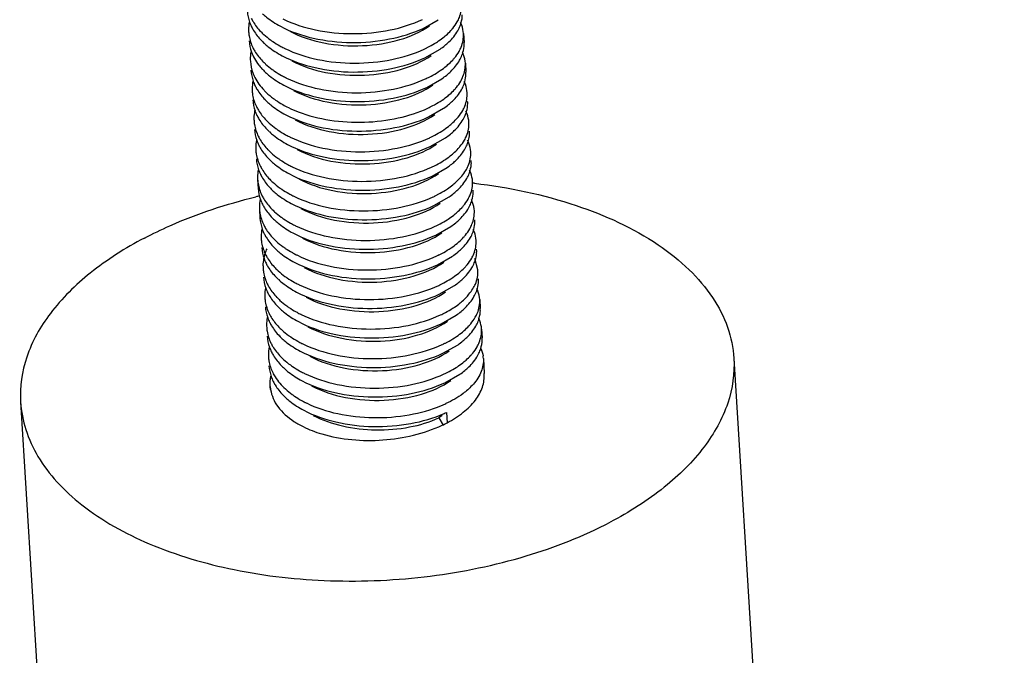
# Model space of a CAD drawing. Header units: millimetres. Extents: x -43833 to -38083, y -3638 to -2112.
# Tile 41 of 114: x -42611 to -42597, y -3265 to -3256. Entities that reach past the tile are written whole.
import ezdxf

# ---------------------------------------------------------------- set-up
doc = ezdxf.new("R2010")
doc.units = ezdxf.units.MM
doc.layers.add('02___PRT_ALL_AXES', color=7, linetype='Continuous')

msp = doc.modelspace()

# ---------------------------------------------------------------- linework, layer by layer
at = {"color": 7, "linetype": 'Continuous'}
for p, q in [((-42605.464, -3256.505), (-42605.251, -3256.384)), ((-42605.438, -3256.918), (-42605.226, -3256.797)), ((-42605.413, -3257.332), (-42605.201, -3257.211)), ((-42605.388, -3257.745), (-42605.176, -3257.624)), ((-42605.363, -3258.159), (-42605.15, -3258.038)), ((-42605.337, -3258.572), (-42605.125, -3258.451)), ((-42605.312, -3258.986), (-42605.1, -3258.865)), ((-42605.287, -3259.399), (-42605.075, -3259.278)), ((-42605.262, -3259.813), (-42605.05, -3259.692)), ((-42604.696, -3259.886), (-42604.74, -3259.724)), ((-42605.237, -3260.226), (-42605.024, -3260.105)), ((-42605.211, -3260.639), (-42604.999, -3260.518)), ((-42605.186, -3261.053), (-42604.974, -3260.932)), ((-42605.161, -3261.466), (-42604.949, -3261.345)), ((-42607.597, -3261.56), (-42607.602, -3261.516)), ((-42607.601, -3261.518), (-42607.597, -3261.56)), ((-42605.198, -3261.925), (-42605.241, -3261.955)), ((-42605.241, -3261.955), (-42605.183, -3262.057)), ((-42605.136, -3261.88), (-42605.127, -3262.025))]:
    msp.add_line(p, q, dxfattribs=at)
for centre, radius, start, end in [((-42607.342, -3256.522), 0.563, 169.2098, 179.8921), ((-42607.312, -3256.213), 0.614, 199.5322, 206.267), ((-42605.381, -3256.3), 0.468, 338.8921, 344.5079), ((-42607.36, -3256.521), 0.545, 179.9664, 183.5039), ((-42607.06, -3255.898), 0.938, 224.0385, 227.5747), ((-42607.051, -3256.021), 0.94, 224.2107, 227.5724), ((-42605.288, -3256.727), 0.398, 359.3671, 3.5053), ((-42607.309, -3256.937), 0.572, 169.4957, 172.4184), ((-42606.747, -3255.457), 1.481, 240.8793, 243.2595), ((-42606.718, -3255.399), 1.545, 243.2477, 243.8842), ((-42606.123, -3255.34), 1.604, 294.9713, 296.2868), ((-42605.85, -3255.902), 1.091, 304.8814, 309.4373), ((-42605.356, -3256.714), 0.468, 338.8921, 344.5079), ((-42607.325, -3256.935), 0.556, 172.4126, 183.4638), ((-42607.035, -3256.311), 0.938, 224.0385, 227.5747), ((-42607.112, -3256.515), 0.822, 217.7594, 222.4132), ((-42607.074, -3256.48), 0.873, 222.3794, 223.5554), ((-42607.037, -3256.444), 0.926, 223.5788, 226.9794), ((-42605.262, -3257.141), 0.398, 359.3671, 3.5053), ((-42607.292, -3257.349), 0.563, 169.2098, 179.8921), ((-42607.262, -3257.04), 0.614, 199.5322, 206.267), ((-42606.722, -3255.87), 1.481, 240.8793, 243.2595), ((-42606.693, -3255.813), 1.545, 243.2477, 243.8842), ((-42606.098, -3255.753), 1.604, 294.9713, 296.2868), ((-42605.825, -3256.316), 1.091, 304.8814, 309.4373), ((-42605.33, -3257.127), 0.468, 338.8921, 344.5079), ((-42607.31, -3257.348), 0.545, 179.9664, 183.5039), ((-42607.001, -3256.848), 0.94, 224.2107, 227.5724), ((-42605.237, -3257.554), 0.398, 359.3671, 3.5053), ((-42607.267, -3257.762), 0.563, 169.2098, 179.8921), ((-42607.237, -3257.454), 0.614, 199.5322, 206.267), ((-42606.695, -3256.279), 1.486, 240.4519, 243.9259), ((-42606.602, -3256.087), 1.699, 243.9595, 249.0228), ((-42606.073, -3256.167), 1.604, 294.9713, 296.2868), ((-42605.799, -3256.729), 1.091, 304.8814, 309.4373), ((-42605.305, -3257.541), 0.468, 338.8921, 344.5079), ((-42607.285, -3257.762), 0.545, 179.9664, 183.5039), ((-42606.985, -3257.138), 0.938, 224.0385, 227.5747), ((-42606.976, -3257.261), 0.94, 224.2107, 227.5724), ((-42605.214, -3257.968), 0.401, 356.5866, 3.5012), ((-42607.242, -3258.176), 0.563, 169.2098, 179.8921), ((-42607.211, -3257.867), 0.614, 199.5322, 206.267), ((-42606.672, -3256.697), 1.481, 240.8793, 243.2595), ((-42606.642, -3256.64), 1.545, 243.2477, 243.8842), ((-42606.048, -3256.58), 1.604, 294.9713, 296.2868), ((-42605.774, -3257.143), 1.091, 304.8814, 309.4373), ((-42605.282, -3257.953), 0.47, 337.501, 345.3365), ((-42607.259, -3258.175), 0.545, 179.9664, 183.5039), ((-42606.959, -3257.552), 0.938, 224.0385, 227.5747), ((-42606.95, -3257.675), 0.94, 224.2107, 227.5724), ((-42605.187, -3258.381), 0.398, 359.3671, 3.5053), ((-42607.216, -3258.589), 0.563, 169.2098, 179.8921), ((-42607.186, -3258.281), 0.614, 199.5322, 206.267), ((-42606.647, -3257.111), 1.481, 240.8793, 243.2595), ((-42606.617, -3257.053), 1.545, 243.2477, 243.8842), ((-42606.022, -3256.994), 1.604, 294.9713, 296.2868), ((-42605.754, -3257.549), 1.099, 304.8943, 308.9497), ((-42605.255, -3258.368), 0.468, 338.8921, 344.5079), ((-42607.234, -3258.589), 0.545, 179.9664, 183.5039), ((-42606.934, -3257.965), 0.938, 224.0385, 227.5747), ((-42606.925, -3258.088), 0.94, 224.2107, 227.5724), ((-42605.161, -3258.794), 0.398, 359.3671, 3.5053), ((-42607.191, -3259.003), 0.563, 169.2098, 179.8921), ((-42607.161, -3258.694), 0.614, 199.5322, 206.267), ((-42606.621, -3257.524), 1.481, 240.8793, 243.2595), ((-42606.592, -3257.467), 1.545, 243.2477, 243.8842), ((-42605.997, -3257.407), 1.605, 294.9712, 296.301), ((-42605.724, -3257.97), 1.091, 304.8814, 309.4373), ((-42605.23, -3258.781), 0.468, 338.8921, 344.5079), ((-42607.209, -3259.002), 0.545, 179.9664, 183.5039), ((-42606.909, -3258.379), 0.938, 224.0385, 227.5747), ((-42606.9, -3258.501), 0.94, 224.2107, 227.5724), ((-42605.136, -3259.208), 0.398, 359.3671, 3.5053), ((-42607.166, -3259.416), 0.563, 169.2098, 179.8921), ((-42607.136, -3259.108), 0.614, 199.5322, 206.267), ((-42606.596, -3257.937), 1.481, 240.8793, 243.2595), ((-42606.567, -3257.88), 1.545, 243.2477, 243.8842), ((-42605.972, -3257.821), 1.604, 294.9713, 296.2868), ((-42605.699, -3258.383), 1.091, 304.8814, 309.4373), ((-42605.204, -3259.194), 0.468, 338.8921, 344.5079), ((-42607.184, -3259.416), 0.545, 179.9664, 183.5039), ((-42606.884, -3258.792), 0.938, 224.0385, 227.5747), ((-42606.875, -3258.915), 0.94, 224.2107, 227.5724), ((-42605.114, -3259.622), 0.401, 356.614, 3.5234), ((-42607.141, -3259.83), 0.563, 169.2098, 179.8921), ((-42607.11, -3259.521), 0.614, 199.5322, 206.267), ((-42606.571, -3258.351), 1.481, 240.8793, 243.2595), ((-42606.542, -3258.293), 1.545, 243.2477, 243.8842), ((-42605.947, -3258.234), 1.604, 294.9713, 296.2868), ((-42605.673, -3258.797), 1.091, 304.8814, 309.4373), ((-42605.18, -3259.608), 0.469, 337.4907, 345.3398), ((-42607.158, -3259.829), 0.545, 179.9664, 183.5039), ((-42606.858, -3259.206), 0.938, 224.0385, 227.5747), ((-42606.85, -3259.328), 0.94, 224.2107, 227.5724), ((-42605.086, -3260.035), 0.398, 359.3671, 3.5053), ((-42607.115, -3260.243), 0.563, 169.2098, 179.8921), ((-42607.085, -3259.935), 0.614, 199.5322, 206.267), ((-42606.546, -3258.764), 1.481, 240.8793, 243.2595), ((-42606.516, -3258.707), 1.545, 243.2477, 243.8842), ((-42605.921, -3258.648), 1.604, 294.9713, 296.2868), ((-42605.653, -3259.204), 1.099, 304.8947, 308.952), ((-42605.154, -3260.021), 0.468, 338.8921, 344.5079), ((-42607.133, -3260.243), 0.545, 179.9664, 183.5039), ((-42606.833, -3259.619), 0.938, 224.0385, 227.5747), ((-42606.824, -3259.742), 0.94, 224.2107, 227.5724), ((-42605.061, -3260.448), 0.398, 359.3671, 3.5053), ((-42607.09, -3260.657), 0.563, 169.2098, 179.8921), ((-42607.06, -3260.348), 0.614, 199.5322, 206.267), ((-42606.52, -3259.178), 1.481, 240.8793, 243.2595), ((-42606.491, -3259.12), 1.545, 243.2477, 243.8842), ((-42605.897, -3259.06), 1.606, 294.9711, 296.3006), ((-42605.623, -3259.624), 1.091, 304.8814, 309.4373), ((-42605.129, -3260.435), 0.468, 338.8921, 344.5079), ((-42607.108, -3260.656), 0.545, 179.9664, 183.5039), ((-42606.808, -3260.033), 0.938, 224.0385, 227.5747), ((-42606.799, -3260.155), 0.94, 224.2107, 227.5724), ((-42605.035, -3260.862), 0.398, 359.3671, 3.5053), ((-42607.065, -3261.07), 0.563, 169.2098, 179.8921), ((-42607.035, -3260.761), 0.614, 199.5322, 206.267), ((-42606.495, -3259.591), 1.481, 240.8793, 243.2595), ((-42606.466, -3259.534), 1.545, 243.2477, 243.8842), ((-42605.871, -3259.475), 1.604, 294.9713, 296.2868), ((-42605.598, -3260.037), 1.091, 304.8814, 309.4373), ((-42605.11, -3260.846), 0.475, 338.9127, 342.3834), ((-42607.083, -3261.069), 0.545, 179.9664, 183.5039), ((-42606.783, -3260.446), 0.938, 224.0385, 227.5747), ((-42605.018, -3261.151), 0.399, 3.4584, 8.8779), ((-42606.774, -3260.569), 0.94, 224.2107, 227.5724), ((-42606.742, -3260.534), 0.987, 227.5522, 228.2936), ((-42607.011, -3261.175), 0.613, 199.1154, 206.2712), ((-42606.47, -3260.005), 1.481, 240.8793, 243.2595), ((-42606.441, -3259.947), 1.545, 243.2477, 243.8842), ((-42605.846, -3259.888), 1.604, 294.9713, 296.2868), ((-42605.572, -3260.451), 1.091, 304.8814, 309.4373), ((-42606.749, -3260.982), 0.94, 224.2107, 227.5724), ((-42606.445, -3260.418), 1.481, 240.8793, 243.2595), ((-42606.415, -3260.361), 1.545, 243.2477, 243.8842), ((-42605.864, -3260.207), 1.709, 292.6541, 294.9584), ((-42605.843, -3260.362), 1.674, 293.7155, 294.9702), ((-42606.639, -3261.039), 1.154, 236.851, 238.6311), ((-42606.61, -3260.991), 1.21, 238.628, 239.8881), ((-42605.948, -3260.457), 1.77, 295.1662, 296.3069), ((-42605.913, -3260.528), 1.69, 296.3047, 297.7114)]:
    msp.add_arc(centre, radius, start, end, dxfattribs=at)
for points, start_tangent, end_tangent in [([(-42604.985, -3256.415), (-42604.955, -3256.353), (-42604.923, -3256.165)], (0.493389, 0.869809), (-0.061157, 0.998128)), ([(-42607.922, -3256.265), (-42607.891, -3256.419)], (0.061119, -0.99813), (0.333622, -0.942707)), ([(-42607.711, -3256.301), (-42607.656, -3256.348), (-42607.46, -3256.475)], (0.737878, -0.674935), (0.883068, -0.469245)), ([(-42607.87, -3256.361), (-42607.843, -3256.41), (-42607.735, -3256.55)], (0.441966, -0.897032), (0.694832, -0.719172)), ([(-42607.424, -3256.373), (-42606.967, -3256.526), (-42606.446, -3256.579), (-42605.926, -3256.527), (-42605.471, -3256.381)], (0.897898, -0.440204), (0.90649, 0.422228)), ([(-42605.073, -3256.535), (-42605.048, -3256.505), (-42604.985, -3256.415)], (0.674272, 0.738483), (0.493389, 0.869809)), ([(-42604.898, -3256.579), (-42604.922, -3256.462), (-42604.938, -3256.424)], (-0.061157, 0.998128), (-0.429676, 0.902983)), ([(-42604.93, -3256.425), (-42604.914, -3256.318)], (0.266464, 0.963845), (0.011054, 0.999939)), ([(-42607.905, -3256.555), (-42607.898, -3256.611), (-42607.845, -3256.774)], (0.061119, -0.99813), (0.441966, -0.897032)), ([(-42607.863, -3256.485), (-42607.835, -3256.535), (-42607.725, -3256.676)], (0.441966, -0.897032), (0.697021, -0.71705)), ([(-42607.46, -3256.475), (-42607, -3256.641), (-42606.468, -3256.703), (-42605.932, -3256.654), (-42605.464, -3256.505)], (0.883068, -0.469245), (0.90649, 0.422228)), ([(-42607.327, -3256.546), (-42606.854, -3256.708), (-42606.31, -3256.747), (-42605.788, -3256.662), (-42605.375, -3256.471)], (0.882912, -0.469539), (0.819278, 0.573397)), ([(-42605.165, -3256.621), (-42605.14, -3256.6), (-42605.073, -3256.535)], (0.771613, 0.636092), (0.674272, 0.738483)), ([(-42605.157, -3256.745), (-42605.102, -3256.696), (-42604.978, -3256.539)], (0.771613, 0.636092), (0.493389, 0.869809)), ([(-42604.978, -3256.539), (-42604.944, -3256.469)], (0.493389, 0.869809), (0.35956, 0.933122)), ([(-42604.96, -3256.828), (-42604.93, -3256.766), (-42604.898, -3256.579)], (0.493389, 0.869809), (-0.061157, 0.998128)), ([(-42607.897, -3256.679), (-42607.864, -3256.837)], (0.061081, -0.998133), (0.34276, -0.939423)), ([(-42607.693, -3256.59), (-42607.598, -3256.668)], (0.737878, -0.674935), (0.810027, -0.586392)), ([(-42607.686, -3256.714), (-42607.63, -3256.762), (-42607.435, -3256.888)], (0.737878, -0.674935), (0.883068, -0.469245)), ([(-42607.598, -3256.668), (-42607.567, -3256.689), (-42607.468, -3256.75)], (0.810027, -0.586392), (0.873485, -0.486851)), ([(-42605.413, -3256.778), (-42605.377, -3256.76), (-42605.277, -3256.702)], (0.896557, 0.442929), (0.842895, 0.538078)), ([(-42605.277, -3256.702), (-42605.247, -3256.682), (-42605.165, -3256.621)], (0.842895, 0.538078), (0.771613, 0.636092)), ([(-42607.864, -3256.837), (-42607.823, -3256.926)], (0.34276, -0.939423), (0.484562, -0.874757)), ([(-42607.845, -3256.774), (-42607.818, -3256.824), (-42607.709, -3256.964)], (0.441966, -0.897032), (0.694832, -0.719172)), ([(-42607.398, -3256.787), (-42606.941, -3256.94), (-42606.421, -3256.992), (-42605.901, -3256.941), (-42605.446, -3256.794)], (0.897898, -0.440204), (0.90649, 0.422228)), ([(-42605.048, -3256.948), (-42605.023, -3256.919), (-42604.96, -3256.828)], (0.674272, 0.738483), (0.493389, 0.869809)), ([(-42604.872, -3256.992), (-42604.897, -3256.875), (-42604.913, -3256.837)], (-0.061157, 0.998128), (-0.429676, 0.902983)), ([(-42604.905, -3256.839), (-42604.889, -3256.732)], (0.266464, 0.963845), (0.011054, 0.999939)), ([(-42607.879, -3256.968), (-42607.846, -3257.127)], (0.061081, -0.998133), (0.34276, -0.939423)), ([(-42607.823, -3256.926), (-42607.762, -3257.018)], (0.484562, -0.874757), (0.611819, -0.790998)), ([(-42607.435, -3256.888), (-42606.975, -3257.055), (-42606.443, -3257.116), (-42605.907, -3257.067), (-42605.438, -3256.918)], (0.883068, -0.469245), (0.90649, 0.422228)), ([(-42607.301, -3256.959), (-42606.829, -3257.121), (-42606.285, -3257.16), (-42605.763, -3257.075), (-42605.35, -3256.884)], (0.883066, -0.469249), (0.819282, 0.573391)), ([(-42605.139, -3257.034), (-42605.115, -3257.013), (-42605.048, -3256.948)], (0.771613, 0.636092), (0.674272, 0.738483)), ([(-42605.132, -3257.158), (-42605.077, -3257.109), (-42604.952, -3256.952)], (0.771613, 0.636092), (0.493389, 0.869809)), ([(-42604.952, -3256.952), (-42604.919, -3256.882)], (0.493389, 0.869809), (0.35956, 0.933122)), ([(-42604.935, -3257.242), (-42604.905, -3257.18), (-42604.872, -3256.992)], (0.493389, 0.869809), (-0.061157, 0.998128)), ([(-42607.872, -3257.092), (-42607.84, -3257.245)], (0.061119, -0.99813), (0.333622, -0.942707)), ([(-42607.846, -3257.127), (-42607.818, -3257.191), (-42607.689, -3257.372)], (0.34276, -0.939423), (0.689024, -0.724739)), ([(-42607.668, -3257.004), (-42607.573, -3257.081)], (0.737878, -0.674935), (0.810027, -0.586392)), ([(-42607.668, -3257.121), (-42607.611, -3257.17), (-42607.41, -3257.302)], (0.730808, -0.682583), (0.883175, -0.469044)), ([(-42607.573, -3257.081), (-42607.542, -3257.103), (-42607.443, -3257.164)], (0.810027, -0.586392), (0.873485, -0.486851)), ([(-42605.387, -3257.192), (-42605.352, -3257.174), (-42605.251, -3257.115)], (0.896557, 0.442929), (0.842895, 0.538078)), ([(-42605.251, -3257.115), (-42605.222, -3257.096), (-42605.139, -3257.034)], (0.842895, 0.538078), (0.771613, 0.636092)), ([(-42607.373, -3257.2), (-42606.916, -3257.353), (-42606.396, -3257.406), (-42605.876, -3257.354), (-42605.421, -3257.208)], (0.897898, -0.440204), (0.90649, 0.422228)), ([(-42605.023, -3257.361), (-42604.997, -3257.332), (-42604.935, -3257.242)], (0.674272, 0.738483), (0.493389, 0.869809)), ([(-42604.847, -3257.406), (-42604.872, -3257.288), (-42604.888, -3257.25)], (-0.061157, 0.998128), (-0.429676, 0.902983)), ([(-42604.879, -3257.252), (-42604.864, -3257.145)], (0.266464, 0.963845), (0.011054, 0.999939)), ([(-42607.854, -3257.382), (-42607.848, -3257.438), (-42607.795, -3257.601)], (0.061119, -0.99813), (0.441966, -0.897032)), ([(-42607.812, -3257.312), (-42607.785, -3257.362), (-42607.675, -3257.503)], (0.441966, -0.897032), (0.697021, -0.71705)), ([(-42607.689, -3257.372), (-42607.659, -3257.402), (-42607.558, -3257.487)], (0.689024, -0.724739), (0.803246, -0.595648)), ([(-42607.41, -3257.302), (-42606.95, -3257.468), (-42606.417, -3257.529), (-42605.882, -3257.481), (-42605.413, -3257.332)], (0.883175, -0.469044), (0.90649, 0.422228)), ([(-42607.276, -3257.373), (-42606.804, -3257.535), (-42606.26, -3257.574), (-42605.738, -3257.488), (-42605.325, -3257.297)], (0.882886, -0.469587), (0.819506, 0.573071)), ([(-42605.114, -3257.448), (-42605.089, -3257.427), (-42605.023, -3257.361)], (0.771613, 0.636092), (0.674272, 0.738483)), ([(-42605.107, -3257.572), (-42605.051, -3257.523), (-42604.927, -3257.366)], (0.771613, 0.636092), (0.493389, 0.869809)), ([(-42604.927, -3257.366), (-42604.894, -3257.296)], (0.493389, 0.869809), (0.35956, 0.933122)), ([(-42604.909, -3257.655), (-42604.879, -3257.593), (-42604.847, -3257.406)], (0.493389, 0.869809), (-0.061157, 0.998128)), ([(-42607.847, -3257.506), (-42607.815, -3257.659)], (0.061119, -0.99813), (0.333622, -0.942707)), ([(-42607.635, -3257.541), (-42607.58, -3257.588), (-42607.384, -3257.715)], (0.737878, -0.674935), (0.883068, -0.469245)), ([(-42607.558, -3257.487), (-42607.527, -3257.509), (-42607.427, -3257.572)], (0.803246, -0.595648), (0.869659, -0.493652)), ([(-42605.362, -3257.605), (-42605.327, -3257.587), (-42605.226, -3257.529)], (0.896557, 0.442929), (0.842895, 0.538078)), ([(-42605.226, -3257.529), (-42605.196, -3257.509), (-42605.114, -3257.448)], (0.842895, 0.538078), (0.771613, 0.636092)), ([(-42607.795, -3257.601), (-42607.768, -3257.65), (-42607.659, -3257.79)], (0.441966, -0.897032), (0.694832, -0.719172)), ([(-42607.21, -3257.674), (-42606.768, -3257.789), (-42606.284, -3257.818), (-42605.81, -3257.759), (-42605.395, -3257.621)], (0.933328, -0.359025), (0.90649, 0.422228)), ([(-42604.998, -3257.775), (-42604.972, -3257.746), (-42604.909, -3257.655)], (0.674272, 0.738483), (0.493389, 0.869809)), ([(-42604.822, -3257.819), (-42604.847, -3257.702), (-42604.863, -3257.664)], (-0.061157, 0.998128), (-0.429676, 0.902983)), ([(-42604.854, -3257.666), (-42604.839, -3257.558)], (0.266464, 0.963845), (0.011054, 0.999939)), ([(-42607.829, -3257.795), (-42607.823, -3257.851), (-42607.769, -3258.015)], (0.061119, -0.99813), (0.441966, -0.897032)), ([(-42607.787, -3257.725), (-42607.76, -3257.775), (-42607.649, -3257.917)], (0.441966, -0.897032), (0.697021, -0.71705)), ([(-42607.384, -3257.715), (-42606.925, -3257.882), (-42606.392, -3257.943), (-42605.857, -3257.894), (-42605.388, -3257.745)], (0.883068, -0.469245), (0.90649, 0.422228)), ([(-42607.251, -3257.786), (-42606.778, -3257.948), (-42606.235, -3257.987), (-42605.712, -3257.902), (-42605.3, -3257.711)], (0.882972, -0.469426), (0.819226, 0.573471)), ([(-42605.089, -3257.861), (-42605.064, -3257.84), (-42604.998, -3257.775)], (0.771613, 0.636092), (0.674272, 0.738483)), ([(-42605.081, -3257.985), (-42605.026, -3257.936), (-42604.902, -3257.779)], (0.771613, 0.636092), (0.493389, 0.869809)), ([(-42604.902, -3257.779), (-42604.869, -3257.709)], (0.493389, 0.869809), (0.35956, 0.933122)), ([(-42604.884, -3258.069), (-42604.854, -3258.007), (-42604.822, -3257.819)], (0.493389, 0.869809), (-0.061157, 0.998128)), ([(-42607.821, -3257.919), (-42607.79, -3258.072)], (0.061119, -0.99813), (0.333622, -0.942707)), ([(-42607.617, -3257.831), (-42607.522, -3257.908)], (0.737878, -0.674935), (0.810027, -0.586392)), ([(-42607.61, -3257.955), (-42607.555, -3258.002), (-42607.359, -3258.129)], (0.737878, -0.674935), (0.883068, -0.469245)), ([(-42607.522, -3257.908), (-42607.491, -3257.93), (-42607.392, -3257.991)], (0.810027, -0.586392), (0.873485, -0.486851)), ([(-42605.337, -3258.019), (-42605.301, -3258), (-42605.201, -3257.942)], (0.896557, 0.442929), (0.842895, 0.538078)), ([(-42605.201, -3257.942), (-42605.171, -3257.923), (-42605.089, -3257.861)], (0.842895, 0.538078), (0.771613, 0.636092)), ([(-42607.769, -3258.015), (-42607.742, -3258.064), (-42607.634, -3258.204)], (0.441966, -0.897032), (0.694832, -0.719172)), ([(-42607.323, -3258.027), (-42606.866, -3258.18), (-42606.345, -3258.233), (-42605.825, -3258.181), (-42605.37, -3258.035)], (0.897898, -0.440204), (0.90649, 0.422228)), ([(-42604.972, -3258.188), (-42604.947, -3258.159), (-42604.884, -3258.069)], (0.674272, 0.738483), (0.493389, 0.869809)), ([(-42604.797, -3258.233), (-42604.824, -3258.11), (-42604.841, -3258.07)], (-0.061209, 0.998125), (-0.445463, 0.8953)), ([(-42604.827, -3258.072), (-42604.814, -3257.991)], (0.251832, 0.967771), (0.05951, 0.998228)), ([(-42607.804, -3258.209), (-42607.797, -3258.265), (-42607.744, -3258.428)], (0.061119, -0.99813), (0.441966, -0.897032)), ([(-42607.762, -3258.139), (-42607.735, -3258.189), (-42607.624, -3258.33)], (0.441966, -0.897032), (0.697021, -0.71705)), ([(-42607.359, -3258.129), (-42606.899, -3258.295), (-42606.367, -3258.356), (-42605.832, -3258.308), (-42605.363, -3258.159)], (0.883068, -0.469245), (0.90649, 0.422228)), ([(-42607.226, -3258.2), (-42606.753, -3258.362), (-42606.21, -3258.401), (-42605.687, -3258.315), (-42605.274, -3258.124)], (0.883044, -0.469291), (0.819329, 0.573324)), ([(-42605.064, -3258.275), (-42605.039, -3258.254), (-42604.972, -3258.188)], (0.771613, 0.636092), (0.674272, 0.738483)), ([(-42605.063, -3258.404), (-42605.008, -3258.357), (-42604.883, -3258.204)], (0.777144, 0.629323), (0.513504, 0.858087)), ([(-42604.883, -3258.204), (-42604.848, -3258.133)], (0.513504, 0.858087), (0.381565, 0.924342)), ([(-42604.866, -3258.495), (-42604.833, -3258.43), (-42604.797, -3258.233)], (0.515426, 0.856934), (-0.061209, 0.998125)), ([(-42607.796, -3258.333), (-42607.765, -3258.486)], (0.061119, -0.99813), (0.333622, -0.942707)), ([(-42607.592, -3258.244), (-42607.497, -3258.322)], (0.737878, -0.674935), (0.810027, -0.586392)), ([(-42607.585, -3258.368), (-42607.529, -3258.415), (-42607.334, -3258.542)], (0.737878, -0.674935), (0.883068, -0.469245)), ([(-42607.497, -3258.322), (-42607.466, -3258.343), (-42607.367, -3258.404)], (0.810027, -0.586392), (0.873485, -0.486851)), ([(-42605.312, -3258.432), (-42605.276, -3258.414), (-42605.176, -3258.356)], (0.896557, 0.442929), (0.842895, 0.538078)), ([(-42605.176, -3258.356), (-42605.146, -3258.336), (-42605.064, -3258.275)], (0.842895, 0.538078), (0.771613, 0.636092)), ([(-42607.744, -3258.428), (-42607.717, -3258.477), (-42607.609, -3258.617)], (0.441966, -0.897032), (0.694832, -0.719172)), ([(-42607.297, -3258.441), (-42606.84, -3258.593), (-42606.32, -3258.646), (-42605.8, -3258.594), (-42605.345, -3258.448)], (0.897898, -0.440204), (0.90649, 0.422228)), ([(-42604.945, -3258.599), (-42604.922, -3258.573), (-42604.866, -3258.495)], (0.670612, 0.741808), (0.515426, 0.856934)), ([(-42604.771, -3258.646), (-42604.796, -3258.529), (-42604.812, -3258.491)], (-0.061157, 0.998128), (-0.429676, 0.902983)), ([(-42604.804, -3258.493), (-42604.788, -3258.385)], (0.266464, 0.963845), (0.011054, 0.999939)), ([(-42607.778, -3258.622), (-42607.772, -3258.678), (-42607.719, -3258.842)], (0.061119, -0.99813), (0.441966, -0.897032)), ([(-42607.737, -3258.552), (-42607.709, -3258.602), (-42607.599, -3258.743)], (0.441966, -0.897032), (0.697021, -0.71705)), ([(-42607.334, -3258.542), (-42606.874, -3258.708), (-42606.342, -3258.77), (-42605.806, -3258.721), (-42605.337, -3258.572)], (0.883068, -0.469245), (0.90649, 0.422228)), ([(-42607.2, -3258.613), (-42606.728, -3258.775), (-42606.184, -3258.814), (-42605.662, -3258.729), (-42605.249, -3258.538)], (0.882867, -0.469622), (0.819504, 0.573074)), ([(-42605.045, -3258.694), (-42605.018, -3258.671), (-42604.945, -3258.599)], (0.777144, 0.629323), (0.670612, 0.741808)), ([(-42605.031, -3258.812), (-42604.976, -3258.763), (-42604.851, -3258.606)], (0.771613, 0.636092), (0.493389, 0.869809)), ([(-42604.851, -3258.606), (-42604.818, -3258.536)], (0.493389, 0.869809), (0.35956, 0.933122)), ([(-42604.834, -3258.895), (-42604.804, -3258.834), (-42604.771, -3258.646)], (0.493389, 0.869809), (-0.061157, 0.998128)), ([(-42607.771, -3258.746), (-42607.739, -3258.899)], (0.061119, -0.99813), (0.333622, -0.942707)), ([(-42607.567, -3258.658), (-42607.472, -3258.735)], (0.737878, -0.674935), (0.810027, -0.586392)), ([(-42607.559, -3258.782), (-42607.504, -3258.829), (-42607.309, -3258.956)], (0.737878, -0.674935), (0.883068, -0.469245)), ([(-42607.472, -3258.735), (-42607.441, -3258.757), (-42607.342, -3258.818)], (0.810027, -0.586392), (0.873485, -0.486851)), ([(-42605.286, -3258.845), (-42605.251, -3258.827), (-42605.15, -3258.769)], (0.896446, 0.443153), (0.842928, 0.538026)), ([(-42605.15, -3258.769), (-42605.123, -3258.751), (-42605.045, -3258.694)], (0.842928, 0.538026), (0.777144, 0.629323)), ([(-42607.719, -3258.842), (-42607.692, -3258.891), (-42607.583, -3259.031)], (0.441966, -0.897032), (0.694832, -0.719172)), ([(-42607.272, -3258.854), (-42606.815, -3259.007), (-42606.295, -3259.059), (-42605.775, -3259.008), (-42605.32, -3258.862)], (0.897898, -0.440204), (0.90649, 0.422228)), ([(-42604.922, -3259.015), (-42604.896, -3258.986), (-42604.834, -3258.895)], (0.674272, 0.738483), (0.493389, 0.869809)), ([(-42604.746, -3259.06), (-42604.771, -3258.942), (-42604.787, -3258.904)], (-0.061157, 0.998128), (-0.429676, 0.902983)), ([(-42604.779, -3258.906), (-42604.763, -3258.799)], (0.266464, 0.963845), (0.011054, 0.999939)), ([(-42607.753, -3259.035), (-42607.747, -3259.091), (-42607.694, -3259.255)], (0.061119, -0.99813), (0.441966, -0.897032)), ([(-42607.711, -3258.966), (-42607.684, -3259.015), (-42607.574, -3259.157)], (0.441966, -0.897032), (0.697021, -0.71705)), ([(-42607.309, -3258.956), (-42606.849, -3259.122), (-42606.316, -3259.183), (-42605.781, -3259.135), (-42605.312, -3258.986)], (0.883068, -0.469245), (0.90649, 0.422228)), ([(-42607.175, -3259.026), (-42606.703, -3259.188), (-42606.159, -3259.228), (-42605.637, -3259.142), (-42605.224, -3258.951)], (0.883028, -0.46932), (0.819201, 0.573506)), ([(-42605.013, -3259.102), (-42604.989, -3259.081), (-42604.922, -3259.015)], (0.771613, 0.636092), (0.674272, 0.738483)), ([(-42605.006, -3259.226), (-42604.95, -3259.176), (-42604.826, -3259.02)], (0.771613, 0.636092), (0.493389, 0.869809)), ([(-42604.826, -3259.02), (-42604.793, -3258.95)], (0.493389, 0.869809), (0.35956, 0.933122)), ([(-42604.809, -3259.309), (-42604.779, -3259.247), (-42604.746, -3259.06)], (0.493389, 0.869809), (-0.061157, 0.998128)), ([(-42607.746, -3259.16), (-42607.714, -3259.313)], (0.061119, -0.99813), (0.333622, -0.942707)), ([(-42607.542, -3259.071), (-42607.447, -3259.149)], (0.737878, -0.674935), (0.810027, -0.586392)), ([(-42607.534, -3259.195), (-42607.479, -3259.242), (-42607.284, -3259.369)], (0.737878, -0.674935), (0.883068, -0.469245)), ([(-42607.447, -3259.149), (-42607.416, -3259.17), (-42607.317, -3259.231)], (0.810027, -0.586392), (0.873485, -0.486851)), ([(-42605.261, -3259.259), (-42605.226, -3259.241), (-42605.125, -3259.183)], (0.896557, 0.442929), (0.842895, 0.538078)), ([(-42605.125, -3259.183), (-42605.095, -3259.163), (-42605.013, -3259.102)], (0.842895, 0.538078), (0.771613, 0.636092)), ([(-42607.694, -3259.255), (-42607.667, -3259.304), (-42607.558, -3259.444)], (0.441966, -0.897032), (0.694832, -0.719172)), ([(-42607.247, -3259.267), (-42606.79, -3259.42), (-42606.269, -3259.473), (-42605.75, -3259.421), (-42605.295, -3259.275)], (0.897898, -0.440204), (0.90649, 0.422228)), ([(-42604.897, -3259.429), (-42604.871, -3259.399), (-42604.809, -3259.309)], (0.674272, 0.738483), (0.493389, 0.869809)), ([(-42604.721, -3259.473), (-42604.746, -3259.356), (-42604.762, -3259.318)], (-0.061157, 0.998128), (-0.429676, 0.902983)), ([(-42604.753, -3259.319), (-42604.738, -3259.212)], (0.266464, 0.963845), (0.011054, 0.999939)), ([(-42607.728, -3259.449), (-42607.722, -3259.505), (-42607.668, -3259.669)], (0.061119, -0.99813), (0.441966, -0.897032)), ([(-42607.686, -3259.379), (-42607.659, -3259.429), (-42607.549, -3259.57)], (0.441966, -0.897032), (0.697021, -0.71705)), ([(-42607.284, -3259.369), (-42606.824, -3259.535), (-42606.291, -3259.597), (-42605.756, -3259.548), (-42605.287, -3259.399)], (0.883068, -0.469245), (0.90649, 0.422228)), ([(-42607.15, -3259.44), (-42606.677, -3259.602), (-42606.134, -3259.641), (-42605.612, -3259.556), (-42605.199, -3259.365)], (0.883014, -0.469347), (0.819378, 0.573253)), ([(-42604.988, -3259.515), (-42604.963, -3259.494), (-42604.897, -3259.429)], (0.771613, 0.636092), (0.674272, 0.738483)), ([(-42604.98, -3259.639), (-42604.925, -3259.59), (-42604.801, -3259.433)], (0.771613, 0.636092), (0.493389, 0.869809)), ([(-42604.801, -3259.433), (-42604.768, -3259.363)], (0.493389, 0.869809), (0.35956, 0.933122)), ([(-42604.783, -3259.722), (-42604.753, -3259.661), (-42604.721, -3259.473)], (0.493389, 0.869809), (-0.061157, 0.998128)), ([(-42607.72, -3259.573), (-42607.689, -3259.726)], (0.061119, -0.99813), (0.333622, -0.942707)), ([(-42607.652, -3259.59), (-42607.665, -3259.623), (-42607.694, -3259.724)], (-0.400919, -0.916114), (-0.18635, -0.982483)), ([(-42607.517, -3259.485), (-42607.421, -3259.562)], (0.737878, -0.674935), (0.810027, -0.586392)), ([(-42607.509, -3259.609), (-42607.454, -3259.656), (-42607.258, -3259.782)], (0.737878, -0.674935), (0.883068, -0.469245)), ([(-42607.421, -3259.562), (-42607.391, -3259.584), (-42607.291, -3259.644)], (0.810027, -0.586392), (0.873485, -0.486851)), ([(-42605.236, -3259.673), (-42605.2, -3259.654), (-42605.1, -3259.596)], (0.896557, 0.442929), (0.842895, 0.538078)), ([(-42605.1, -3259.596), (-42605.07, -3259.576), (-42604.988, -3259.515)], (0.842895, 0.538078), (0.771613, 0.636092)), ([(-42607.668, -3259.669), (-42607.642, -3259.718), (-42607.533, -3259.858)], (0.441966, -0.897032), (0.694832, -0.719172)), ([(-42607.222, -3259.681), (-42606.765, -3259.834), (-42606.244, -3259.886), (-42605.724, -3259.835), (-42605.269, -3259.688)], (0.897898, -0.440204), (0.90649, 0.422228)), ([(-42604.871, -3259.842), (-42604.846, -3259.813), (-42604.783, -3259.722)], (0.674272, 0.738483), (0.493389, 0.869809)), ([(-42604.726, -3259.726), (-42604.713, -3259.645)], (0.251762, 0.967789), (0.05907, 0.998254)), ([(-42607.703, -3259.862), (-42607.696, -3259.918), (-42607.643, -3260.082)], (0.061119, -0.99813), (0.441966, -0.897032)), ([(-42607.661, -3259.793), (-42607.634, -3259.842), (-42607.523, -3259.984)], (0.441966, -0.897032), (0.697021, -0.71705)), ([(-42607.258, -3259.782), (-42606.798, -3259.949), (-42606.266, -3260.01), (-42605.731, -3259.962), (-42605.262, -3259.813)], (0.883068, -0.469245), (0.90649, 0.422228)), ([(-42607.125, -3259.853), (-42606.652, -3260.015), (-42606.109, -3260.055), (-42605.586, -3259.969), (-42605.173, -3259.778)], (0.882857, -0.469642), (0.819477, 0.573112)), ([(-42604.963, -3259.929), (-42604.938, -3259.907), (-42604.871, -3259.842)], (0.771613, 0.636092), (0.674272, 0.738483)), ([(-42604.962, -3260.058), (-42604.907, -3260.011), (-42604.783, -3259.858)], (0.777117, 0.629356), (0.513657, 0.857995)), ([(-42604.783, -3259.858), (-42604.747, -3259.787)], (0.513657, 0.857995), (0.381719, 0.924279)), ([(-42604.766, -3260.149), (-42604.732, -3260.084), (-42604.696, -3259.886)], (0.515577, 0.856843), (-0.061558, 0.998103)), ([(-42607.695, -3259.986), (-42607.664, -3260.14)], (0.061119, -0.99813), (0.333622, -0.942707)), ([(-42607.491, -3259.898), (-42607.396, -3259.976)], (0.737878, -0.674935), (0.810027, -0.586392)), ([(-42607.484, -3260.022), (-42607.428, -3260.069), (-42607.233, -3260.196)], (0.737878, -0.674935), (0.883068, -0.469245)), ([(-42607.396, -3259.976), (-42607.365, -3259.997), (-42607.266, -3260.058)], (0.810027, -0.586392), (0.873485, -0.486851)), ([(-42605.211, -3260.086), (-42605.175, -3260.068), (-42605.075, -3260.01)], (0.896557, 0.442929), (0.842895, 0.538078)), ([(-42605.075, -3260.01), (-42605.045, -3259.99), (-42604.963, -3259.929)], (0.842895, 0.538078), (0.771613, 0.636092)), ([(-42607.643, -3260.082), (-42607.616, -3260.131), (-42607.508, -3260.271)], (0.441966, -0.897032), (0.694832, -0.719172)), ([(-42607.197, -3260.094), (-42606.74, -3260.247), (-42606.219, -3260.3), (-42605.699, -3260.248), (-42605.244, -3260.102)], (0.897898, -0.440204), (0.90649, 0.422228)), ([(-42604.844, -3260.253), (-42604.822, -3260.227), (-42604.766, -3260.149)], (0.670592, 0.741826), (0.515577, 0.856843)), ([(-42604.671, -3260.3), (-42604.695, -3260.183), (-42604.711, -3260.145)], (-0.061157, 0.998128), (-0.429676, 0.902983)), ([(-42604.703, -3260.146), (-42604.687, -3260.039)], (0.266464, 0.963845), (0.011054, 0.999939)), ([(-42607.678, -3260.276), (-42607.671, -3260.332), (-42607.618, -3260.496)], (0.061119, -0.99813), (0.441966, -0.897032)), ([(-42607.636, -3260.206), (-42607.608, -3260.256), (-42607.498, -3260.397)], (0.441966, -0.897032), (0.697021, -0.71705)), ([(-42607.233, -3260.196), (-42606.773, -3260.362), (-42606.241, -3260.424), (-42605.705, -3260.375), (-42605.237, -3260.226)], (0.883068, -0.469245), (0.90649, 0.422228)), ([(-42607.1, -3260.267), (-42606.627, -3260.429), (-42606.083, -3260.468), (-42605.561, -3260.383), (-42605.148, -3260.192)], (0.883062, -0.469256), (0.819156, 0.573571)), ([(-42604.944, -3260.348), (-42604.917, -3260.325), (-42604.844, -3260.253)], (0.777117, 0.629356), (0.670592, 0.741826)), ([(-42604.93, -3260.466), (-42604.875, -3260.417), (-42604.751, -3260.26)], (0.771613, 0.636092), (0.493389, 0.869809)), ([(-42604.751, -3260.26), (-42604.717, -3260.19)], (0.493389, 0.869809), (0.35956, 0.933122)), ([(-42604.733, -3260.549), (-42604.703, -3260.488), (-42604.671, -3260.3)], (0.493389, 0.869809), (-0.061157, 0.998128)), ([(-42607.67, -3260.4), (-42607.638, -3260.553)], (0.061119, -0.99813), (0.333622, -0.942707)), ([(-42607.466, -3260.312), (-42607.371, -3260.389)], (0.737878, -0.674935), (0.810027, -0.586392)), ([(-42607.459, -3260.436), (-42607.403, -3260.483), (-42607.208, -3260.609)], (0.737878, -0.674935), (0.883068, -0.469245)), ([(-42607.371, -3260.389), (-42607.34, -3260.411), (-42607.241, -3260.471)], (0.810027, -0.586392), (0.873485, -0.486851)), ([(-42605.185, -3260.499), (-42605.15, -3260.481), (-42605.05, -3260.423)], (0.896449, 0.443147), (0.842931, 0.538022)), ([(-42605.05, -3260.423), (-42605.022, -3260.405), (-42604.944, -3260.348)], (0.842931, 0.538022), (0.777117, 0.629356)), ([(-42607.618, -3260.496), (-42607.591, -3260.545), (-42607.482, -3260.685)], (0.441966, -0.897032), (0.694832, -0.719172)), ([(-42607.171, -3260.508), (-42606.714, -3260.661), (-42606.194, -3260.713), (-42605.674, -3260.662), (-42605.219, -3260.515)], (0.897898, -0.440204), (0.90649, 0.422228)), ([(-42604.821, -3260.669), (-42604.796, -3260.64), (-42604.733, -3260.549)], (0.674272, 0.738483), (0.493389, 0.869809)), ([(-42604.645, -3260.713), (-42604.67, -3260.596), (-42604.686, -3260.558)], (-0.061157, 0.998128), (-0.429676, 0.902983)), ([(-42604.678, -3260.56), (-42604.662, -3260.453)], (0.266464, 0.963845), (0.011054, 0.999939)), ([(-42607.652, -3260.689), (-42607.646, -3260.745), (-42607.593, -3260.909)], (0.061119, -0.99813), (0.441966, -0.897032)), ([(-42607.61, -3260.62), (-42607.583, -3260.669), (-42607.473, -3260.811)], (0.441966, -0.897032), (0.697021, -0.71705)), ([(-42607.208, -3260.609), (-42606.748, -3260.776), (-42606.216, -3260.837), (-42605.68, -3260.789), (-42605.211, -3260.639)], (0.883068, -0.469245), (0.90649, 0.422228)), ([(-42607.074, -3260.68), (-42606.602, -3260.842), (-42606.058, -3260.882), (-42605.536, -3260.796), (-42605.123, -3260.605)], (0.882979, -0.469412), (0.819425, 0.573186)), ([(-42604.912, -3260.755), (-42604.888, -3260.734), (-42604.821, -3260.669)], (0.771613, 0.636092), (0.674272, 0.738483)), ([(-42604.905, -3260.88), (-42604.85, -3260.83), (-42604.725, -3260.673)], (0.771613, 0.636092), (0.493389, 0.869809)), ([(-42604.725, -3260.673), (-42604.692, -3260.603)], (0.493389, 0.869809), (0.35956, 0.933122)), ([(-42604.708, -3260.963), (-42604.678, -3260.901), (-42604.645, -3260.713)], (0.493389, 0.869809), (-0.061157, 0.998128)), ([(-42607.645, -3260.813), (-42607.613, -3260.967)], (0.061119, -0.99813), (0.333622, -0.942707)), ([(-42607.441, -3260.725), (-42607.346, -3260.802)], (0.737878, -0.674935), (0.810027, -0.586392)), ([(-42607.433, -3260.849), (-42607.378, -3260.896), (-42607.183, -3261.023)], (0.737878, -0.674935), (0.883068, -0.469245)), ([(-42607.346, -3260.802), (-42607.315, -3260.824), (-42607.216, -3260.885)], (0.810027, -0.586392), (0.873485, -0.486851)), ([(-42605.16, -3260.913), (-42605.125, -3260.895), (-42605.024, -3260.836)], (0.896557, 0.442929), (0.842895, 0.538078)), ([(-42605.024, -3260.836), (-42604.995, -3260.817), (-42604.912, -3260.755)], (0.842895, 0.538078), (0.771613, 0.636092)), ([(-42607.593, -3260.909), (-42607.566, -3260.958), (-42607.457, -3261.098)], (0.441966, -0.897032), (0.694832, -0.719172)), ([(-42607.146, -3260.921), (-42606.689, -3261.074), (-42606.169, -3261.127), (-42605.649, -3261.075), (-42605.194, -3260.929)], (0.897898, -0.440204), (0.90649, 0.422228)), ([(-42604.794, -3261.08), (-42604.769, -3261.051), (-42604.708, -3260.963)], (0.671045, 0.741417), (0.493389, 0.869809)), ([(-42604.657, -3260.99), (-42604.637, -3260.866)], (0.302399, 0.953182), (0.011054, 0.999939)), ([(-42604.654, -3260.986), (-42604.624, -3261.089)], (0.398759, -0.917056), (0.154338, -0.988018)), ([(-42607.627, -3261.103), (-42607.621, -3261.159), (-42607.568, -3261.323)], (0.061119, -0.99813), (0.441966, -0.897032)), ([(-42607.585, -3261.033), (-42607.558, -3261.083), (-42607.448, -3261.224)], (0.441966, -0.897032), (0.697021, -0.71705)), ([(-42607.183, -3261.023), (-42606.723, -3261.189), (-42606.19, -3261.251), (-42605.655, -3261.202), (-42605.186, -3261.053)], (0.883068, -0.469245), (0.90649, 0.422228)), ([(-42607.049, -3261.094), (-42606.576, -3261.256), (-42606.033, -3261.295), (-42605.511, -3261.21), (-42605.098, -3261.019)], (0.882861, -0.469635), (0.819423, 0.573189)), ([(-42604.887, -3261.169), (-42604.862, -3261.147), (-42604.794, -3261.08)], (0.771613, 0.636092), (0.671045, 0.741417)), ([(-42604.88, -3261.293), (-42604.824, -3261.244), (-42604.7, -3261.087)], (0.771613, 0.636092), (0.493389, 0.869809)), ([(-42604.62, -3261.127), (-42604.65, -3261.308), (-42604.759, -3261.484)], (0.060279, -0.998182), (-0.658053, -0.752972)), ([(-42604.7, -3261.087), (-42604.667, -3261.017)], (0.493389, 0.869809), (0.35956, 0.933122)), ([(-42607.62, -3261.227), (-42607.589, -3261.376)], (0.061119, -0.99813), (0.326667, -0.94514)), ([(-42607.416, -3261.139), (-42607.32, -3261.216)], (0.737878, -0.674935), (0.810027, -0.586392)), ([(-42607.32, -3261.216), (-42607.29, -3261.237), (-42607.191, -3261.298)], (0.810027, -0.586392), (0.873485, -0.486851)), ([(-42605.135, -3261.326), (-42605.1, -3261.308), (-42604.999, -3261.25)], (0.896557, 0.442929), (0.842895, 0.538078)), ([(-42604.999, -3261.25), (-42604.969, -3261.23), (-42604.887, -3261.169)], (0.842895, 0.538078), (0.771613, 0.636092)), ([(-42607.602, -3261.516), (-42607.592, -3261.374)], (-0.060105, 0.998192), (0.192761, 0.981246)), ([(-42607.568, -3261.323), (-42607.534, -3261.383), (-42607.39, -3261.552)], (0.441966, -0.897032), (0.737878, -0.674935)), ([(-42607.399, -3261.271), (-42607.345, -3261.316), (-42607.157, -3261.436)], (0.746549, -0.66533), (0.883068, -0.469245)), ([(-42607.121, -3261.335), (-42606.664, -3261.488), (-42606.143, -3261.54), (-42605.623, -3261.489), (-42605.168, -3261.342)], (0.897898, -0.440204), (0.90649, 0.422228)), ([(-42605.127, -3262.025), (-42604.9, -3261.878), (-42604.732, -3261.708), (-42604.633, -3261.525), (-42604.607, -3261.336)], (0.885251, 0.465114), (-0.061172, 0.998127)), ([(-42607.56, -3261.447), (-42607.533, -3261.496), (-42607.422, -3261.638)], (0.441966, -0.897032), (0.697021, -0.71705)), ([(-42607.157, -3261.436), (-42606.697, -3261.603), (-42606.165, -3261.664), (-42605.63, -3261.616), (-42605.161, -3261.466)], (0.883068, -0.469245), (0.90649, 0.422228)), ([(-42607.024, -3261.507), (-42606.551, -3261.669), (-42606.008, -3261.709), (-42605.485, -3261.623), (-42605.073, -3261.432)], (0.883077, -0.469228), (0.819218, 0.573482)), ([(-42604.759, -3261.484), (-42604.778, -3261.504), (-42604.839, -3261.563)], (-0.658053, -0.752972), (-0.751895, -0.659283)), ([(-42607.597, -3261.56), (-42607.495, -3261.799), (-42607.27, -3262.005)], (0.146911, -0.98915), (0.837177, -0.546932)), ([(-42607.39, -3261.552), (-42607.295, -3261.629)], (0.737878, -0.674935), (0.810027, -0.586392)), ([(-42607.383, -3261.676), (-42607.328, -3261.723), (-42607.132, -3261.85)], (0.737878, -0.674935), (0.883068, -0.469245)), ([(-42607.295, -3261.629), (-42607.264, -3261.651), (-42607.165, -3261.712)], (0.810027, -0.586392), (0.873485, -0.486851)), ([(-42604.839, -3261.563), (-42604.904, -3261.616), (-42605.143, -3261.756)], (-0.751895, -0.659283), (-0.90649, -0.422228)), ([(-42607.096, -3261.748), (-42606.658, -3261.897), (-42606.159, -3261.953), (-42605.656, -3261.913), (-42605.206, -3261.784)], (0.897898, -0.440204), (0.922735, 0.385436)), ([(-42607.132, -3261.85), (-42606.682, -3262.014), (-42606.162, -3262.077), (-42605.635, -3262.035), (-42605.169, -3261.895)], (0.883068, -0.469245), (0.915519, 0.402276)), ([(-42606.999, -3261.921), (-42606.593, -3262.068), (-42606.124, -3262.124), (-42605.653, -3262.084), (-42605.241, -3261.955)], (0.882945, -0.469476), (0.9092, 0.416359)), ([(-42607.217, -3262.038), (-42607.141, -3262.079), (-42606.882, -3262.18)], (0.865008, -0.501758), (0.958061, -0.286566)), ([(-42606.882, -3262.18), (-42606.025, -3262.265), (-42605.196, -3262.059)], (0.958061, -0.286566), (0.90505, 0.425306))]:
    msp.add_spline(points, degree=3, dxfattribs=dict(at, start_tangent=start_tangent, end_tangent=end_tangent))
at = {"layer": '02___PRT_ALL_AXES', "color": 7, "linetype": 'Continuous'}
for p, q in [((-42604.898, -3256.579), (-42604.89, -3256.703)), ((-42604.872, -3256.992), (-42604.865, -3257.116)), ((-42607.778, -3258.622), (-42607.771, -3258.746)), ((-42607.753, -3259.035), (-42607.746, -3259.16)), ((-42604.671, -3260.3), (-42604.663, -3260.424)), ((-42604.645, -3260.713), (-42604.638, -3260.837)), ((-42604.62, -3261.127), (-42604.607, -3261.337)), ((-42601.114, -3261.124), (-42597.33, -3323.143)), ((-42607.602, -3261.516), (-42607.602, -3261.519)), ((-42611.095, -3261.733), (-42607.311, -3323.752))]:
    msp.add_line(p, q, dxfattribs=at)
for centre, radius, start, end in [((-42605.684, -3266.698), 8.079, 83.3188, 83.5322), ((-42605.875, -3266.737), 8.107, 103.394, 103.7643)]:
    msp.add_arc(centre, radius, start, end, dxfattribs=at)
for points, start_tangent, end_tangent in [([(-42604.744, -3258.673), (-42603.322, -3258.984), (-42602.174, -3259.534), (-42601.739, -3259.884), (-42601.413, -3260.272), (-42601.203, -3260.688), (-42601.114, -3261.123)], (0.993209, -0.116346), (0.061091, -0.998132)), ([(-42609.363, -3259.44), (-42609.007, -3259.268), (-42607.803, -3258.863)], (0.885251, 0.465114), (0.971282, 0.237932)), ([(-42609.363, -3259.44), (-42610.121, -3259.93), (-42610.679, -3260.495), (-42611.009, -3261.106), (-42611.095, -3261.733)], (-0.885251, -0.465114), (0.061091, -0.998132)), ([(-42601.114, -3261.123), (-42601.2, -3261.75), (-42601.53, -3262.361), (-42602.088, -3262.926), (-42602.846, -3263.416)], (0.061091, -0.998132), (-0.885251, -0.465114)), ([(-42611.095, -3261.733), (-42611.022, -3262.121), (-42610.852, -3262.496), (-42610.588, -3262.85), (-42610.237, -3263.175), (-42609.297, -3263.717), (-42608.107, -3264.08), (-42606.761, -3264.235), (-42605.362, -3264.17), (-42604.023, -3263.889), (-42602.846, -3263.416)], (0.061091, -0.998132), (0.885251, 0.465114))]:
    msp.add_spline(points, degree=3, dxfattribs=dict(at, start_tangent=start_tangent, end_tangent=end_tangent))

doc.saveas('drawing.dxf')
